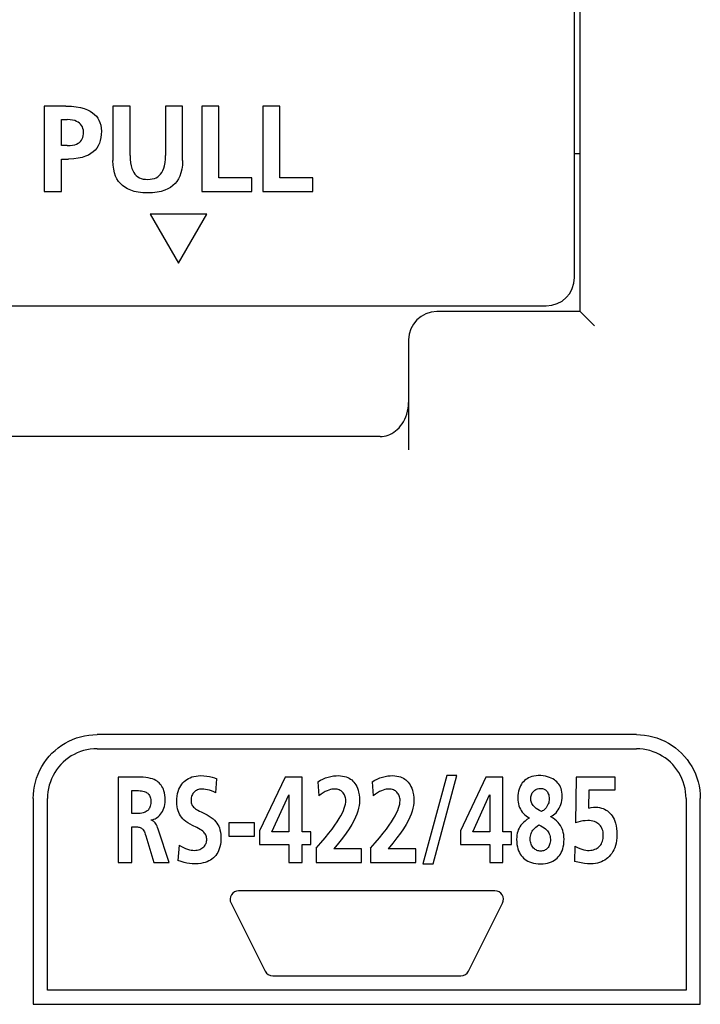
# Model space of a CAD drawing. Extents: x 27 to 793, y 51 to 503.
# Tile 13 of 30: x 655 to 679, y 232 to 267. Entities that reach past the tile are written whole.
import ezdxf

# ---------------------------------------------------------------- set-up
doc = ezdxf.new("R2010")
doc.units = 0
doc.header["$LTSCALE"] = 46.255
doc.layers.get('0').update_dxf_attribs({"linetype": 'CONTINUOUS'})

msp = doc.modelspace()

# ---------------------------------------------------------------- linework, layer by layer
at = {"color": 7, "linetype": 'CONTINUOUS'}
for p, q in [((674.342, 256.317), (674.342, 337.317)), ((674.142, 257.517), (674.142, 333.217)), ((655.459, 263.551), (655.459, 260.549)), ((656.221, 263.551), (655.459, 263.551)), ((658.483, 263.551), (657.881, 263.551)), ((657.881, 263.551), (657.881, 261.633)), ((658.483, 261.817), (658.483, 263.551)), ((660.332, 263.551), (659.73, 263.551)), ((659.73, 263.551), (659.73, 261.817)), ((660.332, 261.633), (660.332, 263.551)), ((661.61, 263.551), (661.007, 263.551)), ((661.007, 263.551), (661.007, 260.549)), ((661.61, 261.022), (661.61, 263.551)), ((663.759, 263.551), (663.157, 263.551)), ((663.157, 263.551), (663.157, 260.549)), ((663.759, 261.022), (663.759, 263.551)), ((656.062, 262.162), (656.062, 263.078)), ((656.062, 263.078), (656.272, 263.078)), ((656.272, 262.162), (656.062, 262.162)), ((674.342, 261.867), (674.142, 261.867)), ((656.062, 260.549), (656.062, 261.688)), ((656.062, 261.688), (656.315, 261.688)), ((662.775, 261.022), (661.61, 261.022)), ((662.775, 260.549), (662.775, 261.022)), ((664.925, 261.022), (663.759, 261.022)), ((664.925, 260.549), (664.925, 261.022)), ((655.459, 260.549), (656.062, 260.549)), ((661.007, 260.549), (662.775, 260.549)), ((663.157, 260.549), (664.925, 260.549)), ((661.192, 259.748), (659.192, 259.748)), ((659.192, 259.748), (660.192, 258.017)), ((660.192, 258.017), (661.192, 259.748)), ((647.242, 256.517), (673.142, 256.517)), ((674.342, 256.317), (669.292, 256.317)), ((674.342, 256.317), (674.842, 255.817)), ((668.292, 255.317), (668.292, 251.452)), ((667.292, 251.917), (652.292, 251.917)), ((676.322, 241.417), (657.322, 241.417)), ((657.322, 240.917), (676.322, 240.917)), ((658.066, 239.919), (658.066, 236.917)), ((661.5, 239.368), (661.544, 239.863)), ((663.942, 239.919), (663.044, 238.026)), ((664.541, 239.919), (663.942, 239.919)), ((664.541, 237.987), (664.541, 239.919)), ((665.099, 239.755), (665.137, 239.257)), ((667.012, 239.755), (667.049, 239.257)), ((669.64, 239.97), (668.801, 236.865)), ((669.158, 236.865), (669.998, 239.97)), ((669.998, 239.97), (669.64, 239.97)), ((671.019, 239.919), (670.122, 238.026)), ((671.618, 239.919), (671.019, 239.919)), ((671.618, 237.987), (671.618, 239.919)), ((674.198, 239.919), (674.175, 238.306)), ((675.578, 239.919), (674.198, 239.919)), ((675.578, 239.472), (675.578, 239.919)), ((658.547, 239.445), (658.706, 239.445)), ((658.547, 238.637), (658.547, 239.445)), ((674.642, 238.831), (674.653, 239.472)), ((674.653, 239.472), (675.578, 239.472)), ((655.072, 239.167), (655.072, 231.917)), ((655.572, 232.417), (655.572, 239.167)), ((663.478, 237.987), (664.073, 239.29)), ((664.073, 239.29), (664.08, 239.29)), ((664.08, 239.29), (664.08, 237.987)), ((670.555, 237.987), (671.15, 239.29)), ((671.15, 239.29), (671.157, 239.29)), ((671.157, 239.29), (671.157, 237.987)), ((678.072, 239.167), (678.072, 232.417)), ((678.572, 231.917), (678.572, 239.167)), ((658.706, 238.637), (658.547, 238.637)), ((659.221, 238.4), (659.221, 238.409)), ((662.869, 238.31), (661.964, 238.31)), ((661.964, 238.31), (661.964, 237.837)), ((662.869, 237.837), (662.869, 238.31)), ((672.54, 238.482), (672.54, 238.473)), ((673.311, 238.525), (673.311, 238.53)), ((658.547, 238.164), (658.702, 238.164)), ((658.547, 236.917), (658.547, 238.164)), ((659.861, 236.917), (659.476, 238.091)), ((663.044, 238.026), (663.044, 237.54)), ((664.08, 237.987), (663.478, 237.987)), ((664.847, 237.987), (664.541, 237.987)), ((664.847, 237.54), (664.847, 237.987)), ((670.122, 238.026), (670.122, 237.54)), ((671.157, 237.987), (670.555, 237.987)), ((671.925, 237.987), (671.618, 237.987)), ((671.925, 237.54), (671.925, 237.987)), ((659.037, 237.854), (659.325, 236.917)), ((661.964, 237.837), (662.869, 237.837)), ((660.213, 237.523), (660.168, 236.981)), ((663.044, 237.54), (664.08, 237.54)), ((664.08, 237.54), (664.08, 236.917)), ((664.541, 237.54), (664.847, 237.54)), ((664.541, 236.917), (664.541, 237.54)), ((665.043, 237.42), (665.043, 236.917)), ((666.639, 237.389), (665.659, 237.389)), ((666.639, 236.917), (666.639, 237.389)), ((666.956, 237.42), (666.956, 236.917)), ((668.553, 237.389), (667.572, 237.389)), ((668.553, 236.917), (668.553, 237.389)), ((670.122, 237.54), (671.157, 237.54)), ((671.157, 237.54), (671.157, 236.917)), ((671.618, 237.54), (671.925, 237.54)), ((671.618, 236.917), (671.618, 237.54)), ((674.15, 237.489), (674.14, 236.951)), ((658.066, 236.917), (658.547, 236.917)), ((659.325, 236.917), (659.861, 236.917)), ((664.08, 236.917), (664.541, 236.917)), ((665.043, 236.917), (666.639, 236.917)), ((666.956, 236.917), (668.553, 236.917)), ((668.801, 236.865), (669.158, 236.865)), ((671.157, 236.917), (671.618, 236.917)), ((671.337, 235.917), (662.308, 235.917)), ((662.039, 235.483), (663.239, 233.083)), ((670.405, 233.083), (671.605, 235.483)), ((663.508, 232.917), (670.137, 232.917)), ((678.072, 232.417), (655.572, 232.417)), ((655.072, 231.917), (678.572, 231.917))]:
    msp.add_line(p, q, dxfattribs=at)
for points in [[(656.221, 263.551), (656.415, 263.545), (656.586, 263.528), (656.737, 263.501), (656.868, 263.465), (656.981, 263.423), (657.08, 263.373), (657.164, 263.319), (657.235, 263.259), (657.295, 263.195), (657.345, 263.127), (657.387, 263.053), (657.421, 262.971), (657.447, 262.88), (657.464, 262.778), (657.472, 262.668), (657.469, 262.556), (657.457, 262.446), (657.435, 262.343), (657.403, 262.246), (657.361, 262.157), (657.31, 262.077), (657.251, 262.005), (657.183, 261.94), (657.105, 261.882), (657.016, 261.83), (656.914, 261.785), (656.795, 261.746), (656.658, 261.716), (656.499, 261.696), (656.315, 261.688)], [(656.272, 262.162), (656.371, 262.166), (656.458, 262.177), (656.533, 262.194), (656.599, 262.217), (656.654, 262.244), (656.701, 262.276), (656.741, 262.312), (656.774, 262.353), (656.801, 262.4), (656.822, 262.451), (656.836, 262.509), (656.843, 262.573), (656.844, 262.64), (656.837, 262.705), (656.823, 262.766), (656.802, 262.821), (656.775, 262.87), (656.742, 262.914), (656.702, 262.952), (656.655, 262.986), (656.6, 263.016), (656.536, 263.041), (656.46, 263.06), (656.373, 263.073), (656.272, 263.078)], [(660.332, 261.633), (660.325, 261.47), (660.306, 261.326), (660.277, 261.199), (660.237, 261.087), (660.189, 260.987), (660.133, 260.9), (660.069, 260.822), (659.995, 260.752), (659.911, 260.69), (659.815, 260.635), (659.705, 260.588), (659.58, 260.55), (659.438, 260.521), (659.278, 260.503), (659.104, 260.497), (658.931, 260.503), (658.771, 260.522), (658.629, 260.551), (658.504, 260.59), (658.394, 260.637), (658.298, 260.692), (658.214, 260.755), (658.141, 260.825), (658.077, 260.903), (658.021, 260.991), (657.974, 261.09), (657.935, 261.202), (657.906, 261.328), (657.887, 261.472), (657.881, 261.633)], [(658.483, 261.817), (658.487, 261.681), (658.499, 261.56), (658.519, 261.453), (658.545, 261.36), (658.578, 261.281), (658.615, 261.213), (658.656, 261.155), (658.703, 261.107), (658.755, 261.065), (658.813, 261.031), (658.877, 261.005), (658.948, 260.985), (659.026, 260.974), (659.108, 260.97), (659.189, 260.974), (659.267, 260.986), (659.338, 261.005), (659.402, 261.032), (659.46, 261.067), (659.511, 261.108), (659.558, 261.157), (659.599, 261.214), (659.636, 261.282), (659.668, 261.362), (659.694, 261.454), (659.714, 261.561), (659.726, 261.681), (659.73, 261.817)], [(667.292, 251.917), (667.362, 251.92), (667.432, 251.929), (667.501, 251.943), (667.57, 251.964), (667.638, 251.991), (667.705, 252.024), (667.771, 252.064), (667.836, 252.11), (667.898, 252.162), (667.958, 252.222), (668.014, 252.287), (668.067, 252.36), (668.116, 252.438), (668.161, 252.523), (668.199, 252.613), (668.232, 252.708), (668.258, 252.807), (668.277, 252.909), (668.288, 253.013), (668.292, 253.119)], [(655.731, 240.758), (655.839, 240.859), (655.954, 240.953), (656.074, 241.039), (656.199, 241.117), (656.328, 241.186), (656.46, 241.246), (656.596, 241.298), (656.737, 241.34), (656.88, 241.374), (657.027, 241.398), (657.174, 241.412), (657.322, 241.417)], [(676.322, 241.417), (676.466, 241.412), (676.612, 241.398), (676.757, 241.374), (676.901, 241.34), (677.043, 241.297), (677.183, 241.245), (677.318, 241.183), (677.449, 241.113), (677.575, 241.035), (677.695, 240.949), (677.808, 240.856), (677.913, 240.758)], [(655.072, 239.167), (655.077, 239.311), (655.091, 239.456), (655.115, 239.6), (655.149, 239.744), (655.192, 239.886), (655.244, 240.026), (655.305, 240.161), (655.375, 240.292), (655.454, 240.419), (655.54, 240.539), (655.633, 240.652), (655.731, 240.758)], [(657.322, 240.917), (657.201, 240.913), (657.082, 240.9), (656.964, 240.88), (656.848, 240.852), (656.735, 240.816), (656.624, 240.773), (656.517, 240.721), (656.413, 240.663), (656.313, 240.597), (656.218, 240.525), (656.128, 240.446), (656.044, 240.362), (655.966, 240.273), (655.894, 240.178), (655.829, 240.078), (655.77, 239.973), (655.718, 239.864), (655.674, 239.751), (655.637, 239.636), (655.609, 239.52), (655.588, 239.402), (655.576, 239.284), (655.572, 239.167)], [(678.072, 239.167), (678.068, 239.283), (678.056, 239.401), (678.035, 239.519), (678.007, 239.637), (677.97, 239.752), (677.926, 239.865), (677.874, 239.973), (677.815, 240.078), (677.75, 240.178), (677.678, 240.273), (677.6, 240.362), (677.517, 240.446), (677.428, 240.523), (677.333, 240.595), (677.233, 240.66), (677.129, 240.719), (677.02, 240.771), (676.908, 240.815), (676.793, 240.851), (676.675, 240.88), (676.557, 240.9), (676.438, 240.913), (676.322, 240.917)], [(677.913, 240.758), (678.014, 240.65), (678.108, 240.535), (678.195, 240.415), (678.272, 240.29), (678.342, 240.161), (678.402, 240.029), (678.453, 239.892), (678.496, 239.752), (678.529, 239.609), (678.553, 239.462), (678.568, 239.315), (678.572, 239.167)], [(659.717, 239.106), (659.714, 239.202), (659.706, 239.288), (659.693, 239.364), (659.676, 239.432), (659.656, 239.492), (659.633, 239.546), (659.607, 239.594), (659.579, 239.637), (659.548, 239.676), (659.513, 239.712), (659.476, 239.746), (659.433, 239.776), (659.386, 239.804), (659.333, 239.83), (659.272, 239.853), (659.203, 239.874), (659.126, 239.89), (659.039, 239.903), (658.942, 239.912), (658.834, 239.917), (658.716, 239.919), (658.066, 239.919)], [(660.83, 238.145), (660.679, 238.22), (660.599, 238.263), (660.521, 238.308), (660.451, 238.357), (660.391, 238.406), (660.34, 238.455), (660.297, 238.505), (660.26, 238.556), (660.228, 238.611), (660.2, 238.669), (660.176, 238.732), (660.157, 238.801), (660.143, 238.877), (660.133, 238.962), (660.13, 239.057), (660.133, 239.154), (660.143, 239.249), (660.159, 239.337), (660.18, 239.417), (660.205, 239.489), (660.234, 239.553), (660.267, 239.612), (660.303, 239.665), (660.343, 239.714), (660.386, 239.759), (660.433, 239.8), (660.484, 239.837), (660.54, 239.87), (660.599, 239.898), (660.664, 239.923), (660.733, 239.943), (660.807, 239.958), (660.886, 239.967), (660.969, 239.97)], [(660.969, 239.97), (661.081, 239.967), (661.184, 239.957), (661.281, 239.941), (661.374, 239.92), (661.462, 239.894), (661.544, 239.863)], [(665.099, 239.755), (665.186, 239.807), (665.277, 239.852), (665.37, 239.889), (665.464, 239.92), (665.558, 239.943), (665.65, 239.959), (665.738, 239.968), (665.821, 239.97), (665.899, 239.967), (665.969, 239.958), (666.034, 239.944), (666.094, 239.926), (666.149, 239.905), (666.199, 239.879), (666.247, 239.85), (666.29, 239.818), (666.331, 239.781), (666.369, 239.741), (666.404, 239.695), (666.436, 239.645), (666.466, 239.59), (666.493, 239.528), (666.516, 239.459), (666.536, 239.383), (666.551, 239.297), (666.56, 239.201), (666.563, 239.093)], [(667.012, 239.755), (667.1, 239.807), (667.191, 239.852), (667.284, 239.89), (667.377, 239.92), (667.471, 239.944), (667.563, 239.959), (667.651, 239.968), (667.735, 239.97), (667.812, 239.967), (667.882, 239.958), (667.947, 239.944), (668.006, 239.926), (668.061, 239.905), (668.112, 239.879), (668.159, 239.85), (668.203, 239.818), (668.244, 239.781), (668.282, 239.74), (668.317, 239.695), (668.35, 239.645), (668.379, 239.589), (668.406, 239.528), (668.429, 239.459), (668.449, 239.383), (668.464, 239.297), (668.474, 239.201), (668.477, 239.093)], [(673.71, 239.248), (673.707, 239.321), (673.699, 239.39), (673.686, 239.454), (673.668, 239.513), (673.646, 239.568), (673.619, 239.619), (673.589, 239.667), (673.555, 239.711), (673.517, 239.752), (673.476, 239.79), (673.43, 239.825), (673.379, 239.857), (673.322, 239.886), (673.26, 239.911), (673.191, 239.934), (673.115, 239.951), (673.034, 239.963), (672.949, 239.97), (672.865, 239.97), (672.784, 239.964), (672.71, 239.952), (672.641, 239.935), (672.579, 239.914), (672.522, 239.889), (672.47, 239.861), (672.422, 239.829), (672.378, 239.794), (672.338, 239.754), (672.301, 239.712), (672.268, 239.665), (672.238, 239.614), (672.211, 239.558), (672.187, 239.497), (672.168, 239.429), (672.154, 239.354), (672.144, 239.271), (672.141, 239.179)], [(658.706, 239.445), (658.774, 239.444), (658.835, 239.441), (658.889, 239.435), (658.937, 239.426), (658.98, 239.414), (659.017, 239.401), (659.05, 239.385), (659.079, 239.368), (659.104, 239.348), (659.126, 239.327), (659.146, 239.303), (659.163, 239.277), (659.178, 239.248), (659.191, 239.214), (659.202, 239.176), (659.21, 239.132), (659.214, 239.084), (659.214, 239.035), (659.211, 238.985), (659.204, 238.938), (659.194, 238.896), (659.181, 238.859), (659.166, 238.826), (659.148, 238.798), (659.129, 238.771), (659.106, 238.748), (659.081, 238.727), (659.053, 238.707), (659.02, 238.69), (658.983, 238.675), (658.941, 238.661), (658.893, 238.651), (658.838, 238.643), (658.776, 238.639), (658.706, 238.637)], [(661.011, 239.497), (660.969, 239.495), (660.928, 239.489), (660.89, 239.48), (660.855, 239.468), (660.822, 239.452), (660.792, 239.435), (660.764, 239.415), (660.739, 239.392), (660.717, 239.366), (660.697, 239.338), (660.679, 239.306), (660.663, 239.271), (660.651, 239.231), (660.641, 239.186), (660.635, 239.136), (660.632, 239.08)], [(661.5, 239.368), (661.428, 239.403), (661.357, 239.433), (661.285, 239.456), (661.214, 239.474), (661.144, 239.487), (661.076, 239.495), (661.011, 239.497)], [(665.043, 237.42), (665.207, 237.61), (665.355, 237.783), (665.486, 237.942), (665.6, 238.088), (665.698, 238.222), (665.782, 238.345), (665.852, 238.458), (665.912, 238.561), (665.961, 238.656), (666, 238.744), (666.031, 238.826), (666.054, 238.901), (666.07, 238.97), (666.079, 239.032), (666.082, 239.088), (666.08, 239.138), (666.074, 239.184), (666.065, 239.225), (666.052, 239.263), (666.036, 239.298), (666.017, 239.33), (665.996, 239.36), (665.972, 239.386), (665.945, 239.41), (665.916, 239.432), (665.884, 239.451), (665.85, 239.467), (665.813, 239.479), (665.774, 239.489), (665.733, 239.495), (665.69, 239.497)], [(665.69, 239.497), (665.643, 239.495), (665.593, 239.489), (665.541, 239.477), (665.485, 239.461), (665.425, 239.437), (665.36, 239.407), (665.29, 239.367), (665.216, 239.318), (665.137, 239.257)], [(666.956, 237.42), (667.119, 237.609), (667.268, 237.782), (667.399, 237.941), (667.513, 238.088), (667.611, 238.222), (667.695, 238.345), (667.765, 238.457), (667.825, 238.561), (667.874, 238.656), (667.913, 238.744), (667.944, 238.825), (667.967, 238.901), (667.983, 238.97), (667.992, 239.032), (667.995, 239.088), (667.993, 239.138), (667.988, 239.183), (667.978, 239.225), (667.965, 239.263), (667.949, 239.298), (667.931, 239.33), (667.909, 239.359), (667.885, 239.386), (667.859, 239.41), (667.829, 239.432), (667.797, 239.45), (667.763, 239.467), (667.726, 239.479), (667.687, 239.489), (667.646, 239.495), (667.603, 239.497)], [(667.603, 239.497), (667.556, 239.495), (667.506, 239.489), (667.454, 239.477), (667.398, 239.461), (667.338, 239.437), (667.273, 239.407), (667.204, 239.367), (667.129, 239.318), (667.049, 239.257)], [(672.98, 238.71), (672.909, 238.745), (672.847, 238.78), (672.795, 238.814), (672.752, 238.848), (672.715, 238.882), (672.686, 238.916), (672.662, 238.95), (672.642, 238.984), (672.627, 239.019), (672.615, 239.056), (672.607, 239.095), (672.603, 239.136), (672.602, 239.178), (672.606, 239.22), (672.613, 239.259), (672.623, 239.295), (672.636, 239.329), (672.653, 239.36), (672.671, 239.388), (672.693, 239.414), (672.718, 239.438), (672.745, 239.459), (672.775, 239.478), (672.807, 239.494), (672.841, 239.506), (672.878, 239.516), (672.915, 239.521), (672.953, 239.523)], [(672.953, 239.523), (672.985, 239.522), (673.015, 239.517), (673.043, 239.509), (673.07, 239.499), (673.096, 239.485), (673.12, 239.468), (673.142, 239.448), (673.164, 239.425), (673.183, 239.398), (673.201, 239.367), (673.217, 239.333), (673.23, 239.294), (673.24, 239.249), (673.247, 239.2), (673.249, 239.144)], [(659.221, 238.409), (659.269, 238.419), (659.316, 238.434), (659.362, 238.453), (659.405, 238.476), (659.447, 238.503), (659.487, 238.535), (659.525, 238.571), (659.56, 238.612), (659.593, 238.658), (659.623, 238.708), (659.649, 238.763), (659.672, 238.823), (659.691, 238.887), (659.705, 238.956), (659.714, 239.029), (659.717, 239.106)], [(660.632, 239.08), (660.634, 239.046), (660.639, 239.013), (660.648, 238.982), (660.659, 238.951), (660.674, 238.921), (660.694, 238.892), (660.719, 238.863), (660.749, 238.834), (660.785, 238.806), (660.826, 238.778), (660.873, 238.75), (660.927, 238.722), (660.987, 238.692), (661.055, 238.66), (661.127, 238.624), (661.202, 238.586), (661.275, 238.543), (661.344, 238.497), (661.406, 238.449), (661.46, 238.398), (661.507, 238.346), (661.545, 238.295), (661.577, 238.243), (661.605, 238.187), (661.63, 238.127), (661.651, 238.059), (661.668, 237.983), (661.679, 237.9), (661.685, 237.812), (661.684, 237.72), (661.678, 237.628), (661.666, 237.54), (661.648, 237.46), (661.626, 237.389), (661.601, 237.325), (661.571, 237.266), (661.538, 237.211), (661.502, 237.161), (661.462, 237.115), (661.418, 237.073), (661.369, 237.034), (661.317, 236.998), (661.259, 236.966), (661.196, 236.938), (661.128, 236.914), (661.053, 236.894), (660.971, 236.878), (660.881, 236.868), (660.784, 236.865)], [(666.563, 239.093), (666.56, 239.004), (666.55, 238.915), (666.533, 238.821), (666.508, 238.723), (666.474, 238.617), (666.429, 238.504), (666.371, 238.381), (666.297, 238.248), (666.207, 238.103), (666.098, 237.945), (665.97, 237.774), (665.822, 237.59), (665.659, 237.389)], [(668.477, 239.093), (668.474, 239.004), (668.464, 238.915), (668.447, 238.821), (668.422, 238.723), (668.388, 238.617), (668.343, 238.504), (668.284, 238.381), (668.211, 238.248), (668.12, 238.103), (668.011, 237.945), (667.883, 237.775), (667.736, 237.59), (667.572, 237.389)], [(672.141, 239.179), (672.144, 239.109), (672.152, 239.04), (672.165, 238.974), (672.184, 238.91), (672.206, 238.85), (672.234, 238.793), (672.265, 238.739), (672.301, 238.688), (672.341, 238.639), (672.386, 238.594), (672.434, 238.553), (672.486, 238.515), (672.54, 238.482)], [(673.249, 239.144), (673.247, 239.104), (673.241, 239.062), (673.23, 239.018), (673.214, 238.974), (673.193, 238.928), (673.167, 238.882), (673.137, 238.84), (673.106, 238.803), (673.075, 238.772), (673.043, 238.746), (673.011, 238.726), (672.98, 238.71)], [(673.311, 238.53), (673.356, 238.555), (673.402, 238.586), (673.446, 238.623), (673.49, 238.666), (673.531, 238.715), (673.57, 238.769), (673.605, 238.828), (673.636, 238.892), (673.662, 238.959), (673.683, 239.028), (673.698, 239.1), (673.707, 239.174), (673.71, 239.248)], [(674.642, 238.831), (674.731, 238.849), (674.813, 238.859), (674.89, 238.86), (674.96, 238.855), (675.026, 238.844), (675.088, 238.829), (675.146, 238.81), (675.201, 238.786), (675.253, 238.758), (675.302, 238.726), (675.348, 238.69), (675.39, 238.65), (675.43, 238.605), (675.466, 238.556), (675.501, 238.5), (675.533, 238.438), (675.562, 238.369), (675.587, 238.292), (675.607, 238.206), (675.623, 238.111), (675.633, 238.004), (675.636, 237.884)], [(659.476, 238.091), (659.455, 238.146), (659.433, 238.196), (659.412, 238.239), (659.391, 238.275), (659.369, 238.306), (659.347, 238.332), (659.324, 238.353), (659.302, 238.369), (659.28, 238.382), (659.259, 238.391), (659.24, 238.397), (659.221, 238.4)], [(672.54, 238.473), (672.465, 238.424), (672.4, 238.373), (672.344, 238.323), (672.295, 238.273), (672.253, 238.222), (672.217, 238.17), (672.187, 238.117), (672.161, 238.061), (672.14, 238.003), (672.123, 237.942), (672.11, 237.877), (672.103, 237.806), (672.1, 237.73)], [(673.772, 237.738), (673.769, 237.82), (673.76, 237.898), (673.746, 237.971), (673.727, 238.039), (673.704, 238.103), (673.676, 238.162), (673.643, 238.219), (673.605, 238.273), (673.561, 238.325), (673.511, 238.377), (673.452, 238.428), (673.386, 238.477), (673.311, 238.525)], [(674.15, 237.489), (674.242, 237.442), (674.324, 237.405), (674.4, 237.377), (674.47, 237.358), (674.535, 237.345), (674.597, 237.339), (674.656, 237.338), (674.711, 237.341), (674.764, 237.35), (674.814, 237.362), (674.86, 237.378), (674.902, 237.397), (674.941, 237.419), (674.976, 237.445), (675.008, 237.472), (675.037, 237.503), (675.063, 237.537), (675.086, 237.573), (675.106, 237.613), (675.124, 237.657), (675.138, 237.707), (675.148, 237.76), (675.154, 237.817), (675.155, 237.875), (675.153, 237.933), (675.145, 237.988), (675.134, 238.039), (675.119, 238.084), (675.101, 238.126), (675.08, 238.164), (675.057, 238.198), (675.03, 238.23), (675, 238.259), (674.966, 238.285), (674.929, 238.309), (674.887, 238.331)], [(674.604, 238.388), (674.516, 238.384), (674.429, 238.375), (674.344, 238.358), (674.26, 238.336), (674.175, 238.306)], [(674.887, 238.331), (674.841, 238.35), (674.79, 238.365), (674.733, 238.377), (674.672, 238.385), (674.604, 238.388)], [(658.702, 238.164), (658.742, 238.163), (658.777, 238.159), (658.809, 238.153), (658.837, 238.144), (658.863, 238.133), (658.887, 238.119), (658.91, 238.102), (658.93, 238.082), (658.95, 238.057), (658.968, 238.027), (658.986, 237.992), (659.003, 237.951), (659.02, 237.905), (659.037, 237.854)], [(660.757, 237.338), (660.801, 237.34), (660.847, 237.346), (660.892, 237.358), (660.936, 237.373), (660.978, 237.392), (661.015, 237.413), (661.048, 237.438), (661.078, 237.464), (661.104, 237.492), (661.126, 237.521), (661.144, 237.553), (661.159, 237.586), (661.17, 237.622), (661.179, 237.661), (661.183, 237.701), (661.183, 237.742), (661.18, 237.782), (661.172, 237.82), (661.162, 237.856), (661.147, 237.888), (661.13, 237.92), (661.108, 237.95), (661.08, 237.981), (661.045, 238.013), (661.002, 238.046), (660.951, 238.079), (660.894, 238.112), (660.83, 238.145)], [(672.581, 237.738), (672.584, 237.792), (672.59, 237.842), (672.6, 237.889), (672.613, 237.932), (672.63, 237.972), (672.65, 238.011), (672.675, 238.048), (672.703, 238.084), (672.738, 238.12), (672.779, 238.157), (672.828, 238.194), (672.888, 238.233)], [(672.888, 238.233), (672.958, 238.201), (673.018, 238.168), (673.07, 238.135), (673.114, 238.101), (673.151, 238.066), (673.183, 238.03), (673.21, 237.994), (673.233, 237.956), (673.252, 237.916), (673.267, 237.874), (673.279, 237.828), (673.287, 237.78), (673.29, 237.73), (673.289, 237.679), (673.285, 237.63), (673.276, 237.586), (673.264, 237.545), (673.249, 237.508), (673.231, 237.475), (673.211, 237.445), (673.189, 237.417), (673.165, 237.393), (673.138, 237.372), (673.11, 237.354), (673.08, 237.339), (673.049, 237.328), (673.016, 237.319), (672.981, 237.314), (672.946, 237.312)], [(672.1, 237.73), (672.103, 237.63), (672.113, 237.541), (672.128, 237.46), (672.148, 237.388), (672.172, 237.323), (672.2, 237.263), (672.231, 237.208), (672.266, 237.158), (672.305, 237.112), (672.347, 237.069), (672.393, 237.03), (672.443, 236.995), (672.497, 236.964), (672.557, 236.936), (672.621, 236.913), (672.693, 236.893), (672.772, 236.877), (672.858, 236.868), (672.946, 236.865), (673.033, 236.868), (673.116, 236.877), (673.193, 236.892), (673.262, 236.912), (673.325, 236.935), (673.382, 236.962), (673.435, 236.993), (673.483, 237.027), (673.528, 237.066), (673.569, 237.108), (673.606, 237.154), (673.641, 237.204), (673.672, 237.259), (673.7, 237.32), (673.724, 237.387), (673.744, 237.461), (673.759, 237.543), (673.769, 237.635), (673.772, 237.738)], [(672.946, 237.312), (672.914, 237.314), (672.882, 237.319), (672.85, 237.327), (672.818, 237.339), (672.786, 237.355), (672.756, 237.374), (672.727, 237.396), (672.7, 237.422), (672.674, 237.452), (672.651, 237.485), (672.631, 237.521), (672.614, 237.559), (672.6, 237.601), (672.59, 237.644), (672.584, 237.69), (672.581, 237.738)], [(675.636, 237.884), (675.633, 237.782), (675.623, 237.685), (675.606, 237.595), (675.585, 237.511), (675.558, 237.433), (675.527, 237.361), (675.493, 237.294), (675.454, 237.233), (675.412, 237.177), (675.367, 237.126), (675.318, 237.08), (675.266, 237.037), (675.21, 236.999), (675.151, 236.966), (675.088, 236.936), (675.022, 236.912), (674.951, 236.893), (674.875, 236.878), (674.792, 236.868), (674.7, 236.865), (674.599, 236.868), (674.49, 236.879), (674.376, 236.896), (674.259, 236.92), (674.14, 236.951)], [(660.213, 237.523), (660.289, 237.476), (660.362, 237.437), (660.433, 237.405), (660.503, 237.379), (660.571, 237.36), (660.636, 237.347), (660.698, 237.34), (660.757, 237.338)], [(660.784, 236.865), (660.675, 236.868), (660.578, 236.877), (660.486, 236.892), (660.39, 236.914), (660.284, 236.945), (660.168, 236.981)]]:
    msp.add_lwpolyline(points, dxfattribs=at)
for centre, radius, start, end in [((673.142, 257.517), 1, 270, 360), ((669.292, 255.317), 1, 90, 180), ((662.308, 235.617), 0.3, 90, 206.5651), ((671.337, 235.617), 0.3, 333.4349, 90), ((663.508, 233.217), 0.3, 206.5651, 270), ((670.137, 233.217), 0.3, 270, 333.4349)]:
    msp.add_arc(centre, radius, start, end, dxfattribs=at)

doc.saveas('drawing.dxf')
